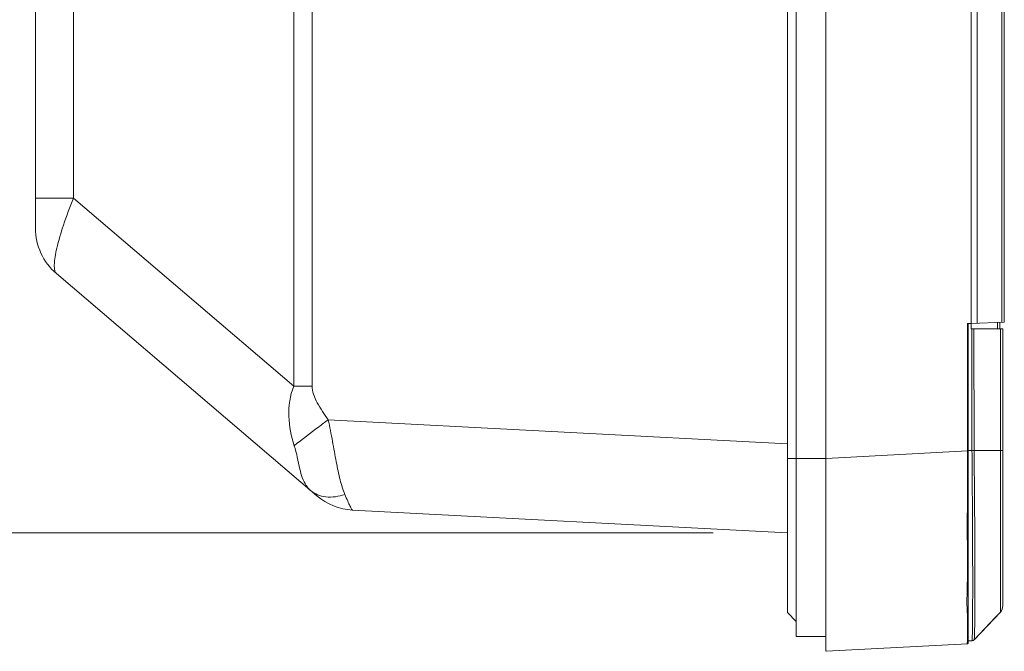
# Model space of a CAD drawing. Header units: centimetres. Extents: x -30 to 30, y -51 to 55.
# Tile 33 of 78: x 2.66 to 4.86, y -2.75 to -1.33. Entities that reach past the tile are written whole.
import ezdxf

# ---------------------------------------------------------------- set-up
doc = ezdxf.new("R2010")
doc.units = ezdxf.units.CM
doc.header["$MEASUREMENT"] = 0
doc.layers.add('06___PRT_ALL_SURFS', color=7, linetype='Continuous')

msp = doc.modelspace()

# ---------------------------------------------------------------- linework, layer by layer
at = {"layer": '06___PRT_ALL_SURFS', "lineweight": 9}
for points in [[(4.46431, -2.75056), (4.46431, -2.75056), (4.46431, 5.98277), (4.46431, 5.98277)], [(4.39764, -2.31803), (4.39764, -2.31803), (4.39764, 5.94944), (4.39764, 5.94944)], [(4.37764, 5.89611), (4.37764, 5.89611), (4.37764, -2.66389), (4.37764, -2.66389)], [(4.86431, -2.01236), (4.86431, -2.01236), (4.86431, 5.88716), (4.86431, 5.88716)], [(4.78977, -2.01501), (4.78977, -2.01501), (4.78977, 5.53298), (4.78977, 5.53298)], [(4.80324, 5.53256), (4.80324, 5.53256), (4.80324, -2.01449), (4.80324, -2.01449)], [(4.85882, -2.01255), (4.85882, -2.01255), (4.85882, 5.53256), (4.85882, 5.53256)], [(2.69098, -1.80171), (2.69098, -1.80171), (2.69098, 5.04726), (2.69098, 5.04726)], [(3.31138, -0.59041), (3.31138, -0.59041), (3.31138, -2.15624), (3.31138, -2.15624)], [(3.27033, -2.15624), (3.27033, -2.15624), (3.27033, -0.60235), (3.27033, -0.60235)], [(2.77628, -0.63473), (2.77628, -0.63473), (2.77628, -1.73457), (2.77628, -1.73457)], [(2.69098, -1.73457), (2.69098, -1.73457), (2.77628, -1.73457), (2.77628, -1.73457)], [(3.27033, -2.15624), (3.27033, -2.15624), (2.77628, -1.73457), (2.77628, -1.73457)], [(2.69098, -1.80171), (2.69098, -1.84074), (2.70808, -1.8778), (2.73776, -1.90313)], [(2.73776, -1.90313), (2.73776, -1.90313), (3.32232, -2.40207), (3.32232, -2.40207)], [(4.7842, -2.01516), (4.7842, -2.01516), (4.78143, -2.01523), (4.78143, -2.01523)], [(4.78143, -2.3012), (4.78143, -2.3012), (4.78143, -2.01523), (4.78143, -2.01523)], [(4.78323, -2.73194), (4.78323, -2.73194), (4.78323, -2.01519), (4.78323, -2.01519)], [(4.78977, -2.01501), (4.78977, -2.01501), (4.7842, -2.01516), (4.7842, -2.01516)], [(4.78972, -2.01497), (4.78972, -2.01497), (4.78972, -2.02756), (4.78972, -2.02756)], [(4.86098, -2.02756), (4.86098, -2.02756), (4.78972, -2.02756), (4.78972, -2.02756)], [(4.78977, -2.01497), (4.78977, -2.01497), (4.86431, -2.01236), (4.86431, -2.01236)], [(4.7918, -2.30032), (4.7918, -2.30032), (4.7918, -2.02756), (4.7918, -2.02756)], [(4.79653, -2.30034), (4.79653, -2.30034), (4.79628, -2.02756), (4.79628, -2.02756)], [(4.84882, -2.02756), (4.84882, -2.02756), (4.84882, -2.0129), (4.84882, -2.0129)], [(4.85431, -2.01271), (4.85431, -2.01271), (4.85431, -2.02756), (4.85431, -2.02756)], [(4.85549, -2.30035), (4.85549, -2.30035), (4.85549, -2.02756), (4.85549, -2.02756)], [(4.86098, -2.64876), (4.86098, -2.64876), (4.86098, -2.02756), (4.86098, -2.02756)], [(3.31138, -2.15624), (3.31138, -2.15624), (3.27033, -2.15624), (3.27033, -2.15624)], [(4.37764, -2.28521), (4.37764, -2.28521), (3.3477, -2.23123), (3.3477, -2.23123)], [(4.37765, -2.31803), (4.37765, -2.31803), (4.46431, -2.31803), (4.46431, -2.31803)], [(4.39764, -2.31806), (4.39764, -2.31806), (4.39764, -2.71722), (4.39764, -2.71722)], [(4.78143, -2.3012), (4.78143, -2.3012), (4.46432, -2.31778), (4.46432, -2.31778)], [(4.78159, -2.32979), (4.78158, -2.32025), (4.78154, -2.31071), (4.78146, -2.30117)], [(4.78323, -2.30032), (4.78323, -2.30032), (4.7918, -2.30032), (4.7918, -2.30032)], [(4.79653, -2.30034), (4.81457, -2.30044), (4.83261, -2.30044), (4.85065, -2.30035)], [(4.85065, -2.30035), (4.85065, -2.30035), (4.86098, -2.30035), (4.86098, -2.30035)], [(4.85548, -2.30035), (4.85548, -2.30035), (4.85564, -2.55759), (4.85564, -2.55759)], [(4.7816, -2.34404), (4.7816, -2.34404), (4.78159, -2.32979), (4.78159, -2.32979)], [(4.7816, -2.34404), (4.78162, -2.35551), (4.78154, -2.36697), (4.78155, -2.37844)], [(4.78155, -2.37844), (4.78156, -2.38729), (4.78148, -2.39615), (4.78147, -2.40501)], [(3.32232, -2.40207), (3.34464, -2.42111), (3.37261, -2.43227), (3.4019, -2.4338)], [(4.78147, -2.40501), (4.78147, -2.40501), (4.78144, -2.41805), (4.78144, -2.41805)], [(4.7814, -2.43169), (4.78142, -2.42715), (4.78144, -2.42259), (4.78144, -2.41805)], [(3.4019, -2.4338), (3.4019, -2.4338), (4.37764, -2.48494), (4.37764, -2.48494)], [(4.78136, -2.44644), (4.78136, -2.44644), (4.78134, -2.46239), (4.78134, -2.46239)], [(4.7814, -2.43169), (4.7814, -2.43169), (4.78136, -2.44644), (4.78136, -2.44644)], [(4.78134, -2.46239), (4.78134, -2.46906), (4.78135, -2.47573), (4.78136, -2.4824)], [(4.78136, -2.4824), (4.78136, -2.4824), (4.78152, -2.52057), (4.78152, -2.52057)], [(4.78152, -2.52057), (4.7815, -2.52552), (4.78144, -2.53047), (4.78158, -2.53543)], [(4.78158, -2.53543), (4.78175, -2.54143), (4.78162, -2.54743), (4.78161, -2.55344)], [(4.78169, -2.56608), (4.78169, -2.56187), (4.7816, -2.55765), (4.78161, -2.55344)], [(4.85564, -2.55759), (4.85564, -2.55759), (4.85562, -2.61469), (4.85562, -2.61469)], [(4.78164, -2.57583), (4.78162, -2.57922), (4.78155, -2.58261), (4.78155, -2.58599)], [(4.78169, -2.56608), (4.78169, -2.56608), (4.78164, -2.56948), (4.78164, -2.56948)], [(4.78164, -2.57583), (4.78164, -2.57583), (4.78164, -2.56948), (4.78164, -2.56948)], [(4.78103, -2.61054), (4.78124, -2.60236), (4.78142, -2.59417), (4.78155, -2.58599)], [(4.78074, -2.62301), (4.78074, -2.62197), (4.78081, -2.62093), (4.78082, -2.61988)], [(4.78082, -2.61988), (4.78082, -2.61677), (4.78103, -2.61365), (4.78103, -2.61054)], [(4.85562, -2.61469), (4.85562, -2.61469), (4.85557, -2.65036), (4.85557, -2.65036)], [(4.78049, -2.64055), (4.78049, -2.64055), (4.78052, -2.63856), (4.78052, -2.63856)], [(4.78049, -2.64055), (4.78049, -2.64375), (4.78064, -2.64694), (4.78064, -2.65014)], [(4.78077, -2.65526), (4.78078, -2.65356), (4.78064, -2.65184), (4.78064, -2.65014)], [(4.85557, -2.65036), (4.85557, -2.65036), (4.85548, -2.66254), (4.85548, -2.66254)], [(4.85557, -2.65036), (4.85557, -2.65036), (4.85548, -2.66254), (4.85548, -2.66254)], [(4.85549, -2.66254), (4.85902, -2.65882), (4.86098, -2.65389), (4.86098, -2.64876)], [(4.39765, -2.68389), (4.39765, -2.68389), (4.37765, -2.66389), (4.37765, -2.66389)], [(4.7813, -2.66326), (4.78132, -2.66058), (4.78077, -2.65794), (4.78077, -2.65526)], [(4.78138, -2.66408), (4.78138, -2.66408), (4.78138, -2.68329), (4.78138, -2.68329)], [(4.85549, -2.66254), (4.85549, -2.66254), (4.79655, -2.72464), (4.79655, -2.72464)], [(4.84491, -2.67368), (4.84491, -2.67368), (4.85549, -2.66254), (4.85549, -2.66254)], [(4.78138, -2.68329), (4.78138, -2.68329), (4.78137, -2.69672), (4.78137, -2.69672)], [(4.7966, -2.72461), (4.7966, -2.72461), (4.84491, -2.67368), (4.84491, -2.67368)], [(4.78137, -2.69672), (4.78137, -2.69672), (4.78137, -2.70124), (4.78137, -2.70124)], [(4.78137, -2.70124), (4.78137, -2.70124), (4.78137, -2.71026), (4.78137, -2.71026)], [(4.78137, -2.71026), (4.78137, -2.71026), (4.78137, -2.71678), (4.78137, -2.71678)], [(4.46431, -2.71722), (4.46431, -2.71722), (4.39764, -2.71722), (4.39764, -2.71722)], [(4.46432, -2.75056), (4.46432, -2.75056), (4.78143, -2.73394), (4.78143, -2.73394)], [(4.78137, -2.71678), (4.78137, -2.71678), (4.78138, -2.73092), (4.78138, -2.73092)], [(4.78143, -2.73393), (4.78246, -2.73383), (4.78323, -2.73296), (4.78323, -2.73194)], [(4.79184, -2.727), (4.79184, -2.727), (4.78323, -2.727), (4.78323, -2.727)], [(4.79185, -2.72699), (4.79185, -2.72699), (4.79231, -2.72695), (4.79231, -2.72695)], [(4.79228, -2.72654), (4.79228, -2.72654), (4.79506, -2.72575), (4.79506, -2.72575)], [(4.79231, -2.72695), (4.79396, -2.72673), (4.79547, -2.72591), (4.79654, -2.72464)]]:
    msp.add_open_spline(points, degree=3, dxfattribs=at)
for points, knots in [([(2.73776, -1.90313), (2.73582, -1.90148), (2.73483, -1.89893), (2.7342, -1.89639), (2.7332, -1.89239), (2.73308, -1.88842), (2.73317, -1.88445), (2.73345, -1.87179), (2.73588, -1.85912), (2.73882, -1.84665), (2.74298, -1.82897), (2.74814, -1.81171), (2.75386, -1.79459), (2.76063, -1.77435), (2.76819, -1.75433), (2.77628, -1.73457)], [0, 0, 0, 0, 0.2, 0.2, 0.2, 0.4, 0.4, 0.4, 0.6, 0.6, 0.6, 0.8, 0.8, 0.8, 1, 1, 1, 1]), ([(3.27033, -2.15624), (3.26155, -2.17721), (3.25842, -2.20059), (3.25923, -2.22353), (3.26002, -2.24606), (3.26462, -2.26815), (3.27162, -2.28935)], [0, 0, 0, 0, 0.5, 0.5, 0.5, 1, 1, 1, 1]), ([(3.3477, -2.23123), (3.3387, -2.21908), (3.33022, -2.20644), (3.32318, -2.19307), (3.31993, -2.18691), (3.317, -2.18059), (3.31475, -2.17395), (3.31281, -2.16823), (3.31139, -2.16225), (3.31138, -2.15624)], [0, 0, 0, 0, 0.3333333, 0.3333333, 0.3333333, 0.6666667, 0.6666667, 0.6666667, 1, 1, 1, 1]), ([(3.3477, -2.23123), (3.34053, -2.23655), (3.33338, -2.2419), (3.32625, -2.24726), (3.30788, -2.26107), (3.28959, -2.27501), (3.27162, -2.28935)], [0, 0, 0, 0, 0.5, 0.5, 0.5, 1, 1, 1, 1]), ([(3.3477, -2.23123), (3.35124, -2.24733), (3.35432, -2.26351), (3.35728, -2.27973), (3.36009, -2.29506), (3.36279, -2.31041), (3.36573, -2.32571), (3.36833, -2.33927), (3.37112, -2.35279), (3.37451, -2.36621), (3.37731, -2.37725), (3.38052, -2.38823), (3.38497, -2.3987)], [0, 0, 0, 0, 0.25, 0.25, 0.25, 0.5, 0.5, 0.5, 0.75, 0.75, 0.75, 1, 1, 1, 1]), ([(3.27162, -2.28935), (3.27727, -2.30645), (3.27977, -2.32424), (3.28397, -2.34194), (3.28704, -2.35485), (3.291, -2.36771), (3.29826, -2.37866)], [0, 0, 0, 0, 0.5, 0.5, 0.5, 1, 1, 1, 1]), ([(4.78146, -2.30119), (4.78188, -2.3012), (4.78216, -2.30111), (4.78272, -2.30121), (4.78295, -2.30125), (4.78323, -2.30132), (4.78323, -2.30115)], [0, 0, 0, 0, 0.5, 0.5, 0.5, 1, 1, 1, 1]), ([(4.7918, -2.30031), (4.79224, -2.30031), (4.79269, -2.30031), (4.79314, -2.30031), (4.79426, -2.30031), (4.79539, -2.30032), (4.79652, -2.30034)], [0, 0, 0, 0, 0.5, 0.5, 0.5, 1, 1, 1, 1]), ([(4.79258, -2.71652), (4.79315, -2.69853), (4.79322, -2.68053), (4.79327, -2.66253), (4.79336, -2.63082), (4.7934, -2.59911), (4.79336, -2.56739), (4.7933, -2.52556), (4.79309, -2.48373), (4.79284, -2.4419), (4.79256, -2.39471), (4.79222, -2.34751), (4.79181, -2.30032)], [0, 0, 0, 0, 0.25, 0.25, 0.25, 0.5, 0.5, 0.5, 0.75, 0.75, 0.75, 1, 1, 1, 1]), ([(4.79738, -2.7145), (4.79802, -2.69653), (4.79811, -2.67854), (4.79817, -2.66054), (4.79828, -2.62898), (4.79833, -2.59742), (4.79828, -2.56585), (4.79822, -2.52427), (4.798, -2.48268), (4.79772, -2.44109), (4.7974, -2.39417), (4.797, -2.34726), (4.79652, -2.30034)], [0, 0, 0, 0, 0.25, 0.25, 0.25, 0.5, 0.5, 0.5, 0.75, 0.75, 0.75, 1, 1, 1, 1]), ([(4.85548, -2.30035), (4.85548, -2.30035), (4.85562, -2.48097), (4.85562, -2.48097), (4.85562, -2.48097), (4.85564, -2.55579), (4.85564, -2.55579)], [0, 0, 0, 0, 0.5, 0.5, 0.5, 1, 1, 1, 1]), ([(3.29826, -2.37866), (3.29897, -2.37974), (3.29972, -2.38079), (3.3005, -2.38182), (3.30274, -2.38477), (3.30528, -2.38751), (3.30809, -2.38991)], [0, 0, 0, 0, 0.5, 0.5, 0.5, 1, 1, 1, 1]), ([(3.38497, -2.3987), (3.37132, -2.4033), (3.35662, -2.40587), (3.34208, -2.40409), (3.3297, -2.40257), (3.31743, -2.39789), (3.30809, -2.38991)], [0, 0, 0, 0, 0.5, 0.5, 0.5, 1, 1, 1, 1]), ([(3.38497, -2.3987), (3.3871, -2.40368), (3.38924, -2.40865), (3.39143, -2.41361), (3.39232, -2.41562), (3.39322, -2.41763), (3.39413, -2.41964), (3.3949, -2.42132), (3.39568, -2.423), (3.39648, -2.42466), (3.39711, -2.42598), (3.39776, -2.42729), (3.39844, -2.42861), (3.39894, -2.42959), (3.39946, -2.43057), (3.40001, -2.43147), (3.40036, -2.43204), (3.40072, -2.43258), (3.40117, -2.4332), (3.40137, -2.43349), (3.40159, -2.43379), (3.4019, -2.4338)], [0, 0, 0, 0, 0.1428571, 0.1428571, 0.1428571, 0.2857143, 0.2857143, 0.2857143, 0.4285714, 0.4285714, 0.4285714, 0.5714286, 0.5714286, 0.5714286, 0.7142857, 0.7142857, 0.7142857, 0.8571429, 0.8571429, 0.8571429, 1, 1, 1, 1]), ([(4.78074, -2.62301), (4.78074, -2.62434), (4.78069, -2.62566), (4.78065, -2.627), (4.78054, -2.63085), (4.78052, -2.6347), (4.78052, -2.63856)], [0, 0, 0, 0, 0.5, 0.5, 0.5, 1, 1, 1, 1]), ([(4.78138, -2.66408), (4.78135, -2.66396), (4.78137, -2.66382), (4.78136, -2.66368), (4.78136, -2.66354), (4.7813, -2.66339), (4.7812, -2.66329)], [0, 0, 0, 0, 0.5, 0.5, 0.5, 1, 1, 1, 1]), ([(4.79184, -2.72641), (4.79206, -2.72641), (4.79205, -2.72608), (4.79205, -2.72579), (4.79206, -2.72496), (4.79217, -2.72448), (4.79224, -2.72393), (4.79236, -2.72301), (4.79239, -2.7219), (4.79242, -2.72084), (4.79246, -2.71935), (4.79254, -2.71796), (4.79258, -2.71652)], [0, 0, 0, 0, 0.25, 0.25, 0.25, 0.5, 0.5, 0.5, 0.75, 0.75, 0.75, 1, 1, 1, 1]), ([(4.7966, -2.72461), (4.79679, -2.7244), (4.7968, -2.7241), (4.79682, -2.7238), (4.79686, -2.7231), (4.79695, -2.72248), (4.79702, -2.72184), (4.79712, -2.72083), (4.79716, -2.71978), (4.79721, -2.71874), (4.79727, -2.71732), (4.79734, -2.71592), (4.79738, -2.7145)], [0, 0, 0, 0, 0.25, 0.25, 0.25, 0.5, 0.5, 0.5, 0.75, 0.75, 0.75, 1, 1, 1, 1]), ([(4.78138, -2.73092), (4.78136, -2.73123), (4.78136, -2.73154), (4.78136, -2.73184), (4.78136, -2.73243), (4.78136, -2.73302), (4.7814, -2.7336)], [0, 0, 0, 0, 0.5, 0.5, 0.5, 1, 1, 1, 1]), ([(4.7814, -2.7336), (4.78141, -2.73368), (4.78143, -2.73374), (4.78144, -2.73385), (4.78145, -2.73389), (4.78145, -2.73394), (4.78142, -2.73394)], [0, 0, 0, 0, 0.5, 0.5, 0.5, 1, 1, 1, 1])]:
    msp.add_open_spline(points, degree=3, knots=knots, dxfattribs=at)
at = {"layer": '06___PRT_ALL_SURFS', "lineweight": 0}
msp.add_open_spline([(4.21098, -2.48494), (4.21098, -2.48494), (1.32182, -2.48494), (1.32182, -2.48494)], degree=3, dxfattribs=at)

doc.saveas('drawing.dxf')
